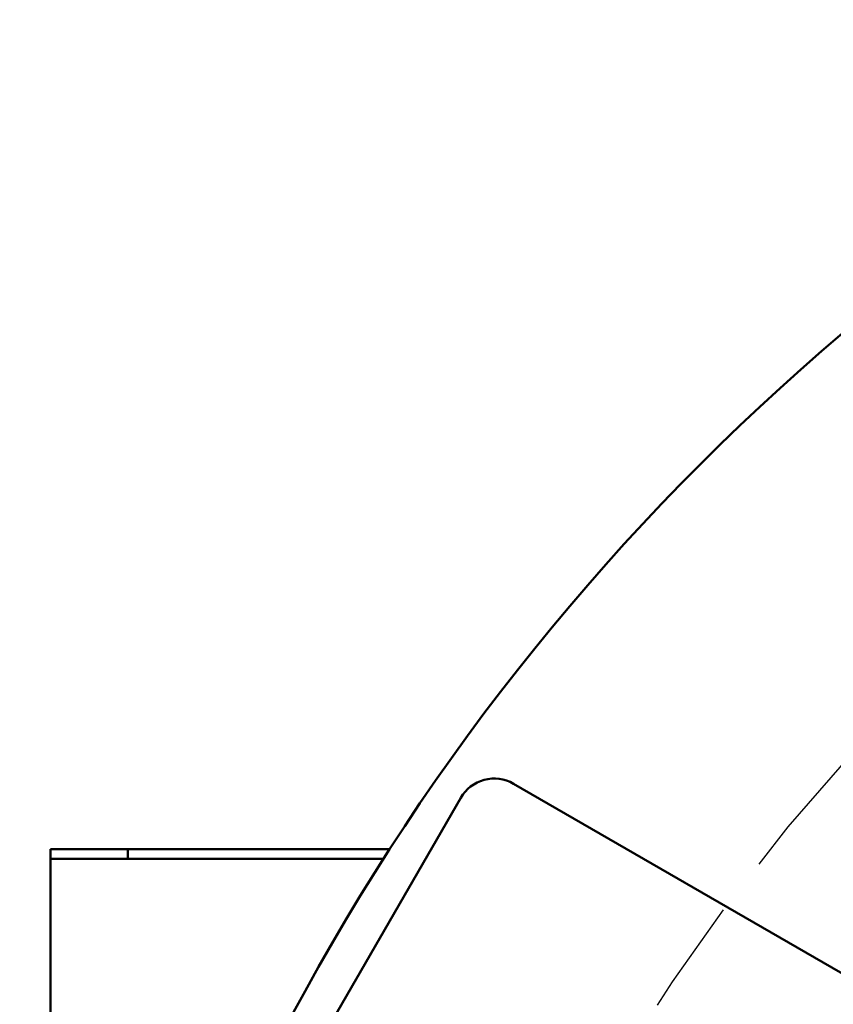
# Model space of a CAD drawing. Header units: inches. Extents: x 1 to 226, y 4 to 143.
# Tile 9 of 81: x 40.7 to 45.96, y 37.11 to 43.47. Entities that reach past the tile are written whole.
import ezdxf

# ---------------------------------------------------------------- set-up
doc = ezdxf.new("R2010")
doc.units = ezdxf.units.IN
doc.header["$LTSCALE"] = 6.666667
doc.header["$MEASUREMENT"] = 0
doc.linetypes.add('CHAIN', pattern=[0.7087, 0.4724, -0.0591, 0.1181, -0.0591])
for name, color, linetype, lineweight in [('Centerline (ANSI)', 7, 'Continuous', 25), ('Dimension (ANSI)', 7, 'Continuous', 25), ('Visible (ANSI)', 7, 'Continuous', 50)]:
    doc.layers.add(name, color=color, linetype=linetype, lineweight=lineweight)
doc.styles.add('Note Text (ANSI)', font='tahoma.ttf')
doc.dimstyles.new('Default (ANSI)', dxfattribs={"dimscale": 6.666667, "dimtxt": 0.12, "dimasz": 0.098425, "dimexe": 0.125, "dimexo": 0.0625, "dimgap": 0.031496, "dimtad": 0, "dimtih": 1, "dimtoh": 1, "dimrnd": 1e-08, "dimzin": 4, "dimdsep": 46, "dimtxsty": 'Note Text (ANSI)', "dimcen": 0.09, "dimdle": 0.393701, "dimclrd": 256, "dimclre": 256, "dimclrt": 256, "dimadec": 0, "dimazin": 1, "dimtfac": 1, "dimtofl": 0, "dimtmove": 0, "dimatfit": 3, "dimfxl": 1, "dimtolj": 1, "dimtzin": 4, "dimlwd": -1, "dimlwe": -1, "dimarcsym": 0})

# ---------------------------------------------------------------- blocks, each defined once
blk = doc.blocks.new('*D11')
at = {"layer": 'Defpoints', "color": 0, "transparency": 16777216}
for p in [(60.9884, 41.8582), (50.4059, 18.1093)]:
    blk.add_point(p, dxfattribs=at)
at = {"layer": 'Dimension (ANSI)', "transparency": 16777216}
for p, q in [((55.6971, 29.3837), (55.6971, 30.5837)), ((55.0971, 29.9837), (56.2971, 29.9837)), ((48.1, 12.9343), (50.1388, 17.5099)), ((47.2546, 12.9343), (48.1, 12.9343))]:
    blk.add_line(p, q, dxfattribs=at)
blk.add_solid([(50.0389, 17.5544), (50.2387, 17.4654), (50.4059, 18.1093)], dxfattribs=at)
at = {"layer": 'Dimension (ANSI)', "transparency": 16777216, "insert": (43.5295, 13.3651), "char_height": 0.8, "attachment_point": 1, "style": 'Note Text (ANSI)'}
blk.add_mtext('\\A1;∅26.00', dxfattribs=at)

msp = doc.modelspace()

# ---------------------------------------------------------------- linework, layer by layer
at = {"layer": 'Centerline (ANSI)', "linetype": 'CHAIN', "ltscale": 0.952448}
msp.add_circle((55.6971, 29.9837), 13, dxfattribs=at)
at = {"layer": 'Visible (ANSI)'}
for p, q in [((43.8898, 38.5328), (46.3546, 37.1097)), ((43.5483, 38.4413), (42.2983, 36.2762)), ((41.3971, 38.1087), (40.8971, 38.1087)), ((40.8971, 38.1087), (40.8971, 38.0467)), ((41.3971, 38.0467), (41.3971, 38.1087)), ((41.3971, 38.1087), (43.0882, 38.1087)), ((40.8971, 38.0467), (41.3971, 38.0467)), ((40.8971, 38.0467), (40.8971, 37.9967)), ((41.3971, 38.0467), (43.0485, 38.0467)), ((40.8971, 32.4251), (40.8971, 37.9967))]:
    msp.add_line(p, q, dxfattribs=at)
msp.add_circle((55.6971, 29.9837), 11.5, dxfattribs=at)
for centre, radius, start, end in [((55.6971, 29.9837), 15, 99.32087, 95.15123), ((43.7648, 38.3163), 0.25, 60, 150)]:
    msp.add_arc(centre, radius, start, end, dxfattribs=at)

# ---------------------------------------------------------------- dimensions: what is measured, and where the dimension line sits
at = {"layer": 'Dimension (ANSI)'}
dim = msp.add_diameter_dim_2p(p1=(60.9884, 41.8582), p2=(50.4059, 18.1093), dimstyle='Default (ANSI)', override={"dimgap": 0.031496, "dimdec": 2, "dimlfac": 1, "dimtol": 0, "dimlim": 0, "dimtp": 0, "dimtm": 0, "dimtdec": 2}, dxfattribs=at)
dim.commit()
dim.dimension.update_dxf_attribs({"geometry": '*D11', "text_midpoint": (45.2871, 12.9343), "dimtype": 163})

doc.saveas('drawing.dxf')
